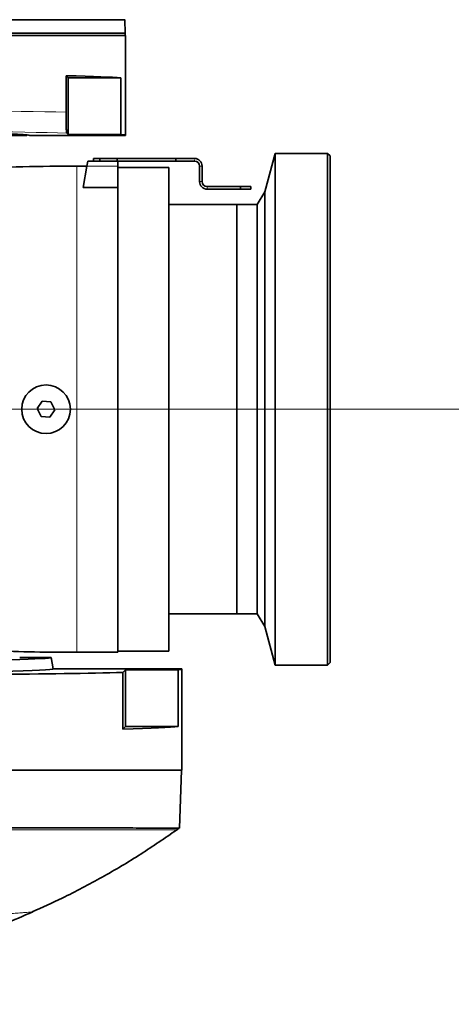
# Model space of a CAD drawing. Header units: millimetres. Extents: x 0 to 14900, y 0 to 10500.
# Tile 54 of 59: x 12891 to 13060, y 5514 to 5899. Entities that reach past the tile are written whole.
import ezdxf

# ---------------------------------------------------------------- set-up
doc = ezdxf.new("R2010")
doc.units = ezdxf.units.MM
doc.header["$LTSCALE"] = 25
doc.styles.add('SLDTEXTSTYLE0', font='TXT', dxfattribs={"width": 0.605})
doc.dimstyles.new('SLDDIMSTYLE1', dxfattribs={"dimtxt": 87.5, "dimasz": 87.5, "dimexe": 0, "dimexo": 0.0625, "dimgap": 21.875, "dimtad": 1, "dimdec": 4, "dimlfac": 25, "dimzin": 12, "dimdsep": 46, "dimtxsty": 'SLDTEXTSTYLE0', "dimsah": 1, "dimcen": 0.09, "dimadec": 1, "dimazin": 3, "dimtfac": 1, "dimtofl": 0, "dimtmove": 0, "dimatfit": 3, "dimfxl": 1, "dimfrac": 2, "dimtolj": 1, "dimtzin": 12, "dimarcsym": 0})
doc.dimstyles.new('SLDDIMSTYLE2', dxfattribs={"dimtxt": 87.5, "dimasz": 87.5, "dimexe": 0, "dimexo": 0.0625, "dimgap": 21.875, "dimtad": 1, "dimdec": 1, "dimrnd": 1e-09, "dimzin": 12, "dimdsep": 46, "dimtxsty": 'SLDTEXTSTYLE0', "dimsah": 1, "dimcen": 0, "dimadec": 0, "dimazin": 3, "dimtfac": 1, "dimtofl": 0, "dimtmove": 0, "dimatfit": 3, "dimfxl": 1, "dimfrac": 2, "dimtolj": 1, "dimtzin": 12, "dimarcsym": 0})

# ---------------------------------------------------------------- blocks, each defined once
blk = doc.blocks.new('_D_6')
at = {"color": 7, "linetype": 'Continuous', "lineweight": 0}
for p, q in [((7841.41, 6286.05), (7563.2, 6335.1)), ((12219.02, 5746.7), (14288.72, 5746.7))]:
    blk.add_line(p, q, dxfattribs=at)
at = {"color": 7, "linetype": 'Continuous', "lineweight": 18}
blk.add_arc((10900.22, 5746.7), 3351, 0, 170, dxfattribs=at)
for points in [[(7600.13, 6328.59), (7628.73, 6412.23), (7604.17, 6416.89)], [(14251.22, 5746.7), (14262.57, 5834.35), (14237.57, 5834.03)]]:
    blk.add_solid(points, dxfattribs=at)
at = {"color": 7, "linetype": 'Continuous', "lineweight": 18, "insert": (11078.26, 9208.14), "char_height": 87.5, "attachment_point": 1, "rotation": 355, "style": 'SLDTEXTSTYLE0'}
blk.add_mtext('170°', dxfattribs=at)
blk = doc.blocks.new('_D_7')
at = {"color": 7, "linetype": 'Continuous', "lineweight": 0}
for p, q in [((12219.02, 5746.7), (14288.59, 5746.7)), ((7841.41, 5207.35), (7563.33, 5158.31))]:
    blk.add_line(p, q, dxfattribs=at)
at = {"color": 7, "linetype": 'Continuous', "lineweight": 18}
blk.add_arc((10900.22, 5746.7), 3350.87, 190, 0, dxfattribs=at)
for points in [[(14251.09, 5746.7), (14237.45, 5659.37), (14262.44, 5659.04)], [(7600.26, 5164.82), (7604.29, 5076.53), (7628.86, 5081.19)]]:
    blk.add_solid(points, dxfattribs=at)
at = {"color": 7, "linetype": 'Continuous', "lineweight": 18, "insert": (11058.59, 2510.11), "char_height": 87.5, "attachment_point": 1, "rotation": 5, "style": 'SLDTEXTSTYLE0'}
blk.add_mtext('170°', dxfattribs=at)
blk = doc.blocks.new('_D_8')
at = {"color": 7, "linetype": 'Continuous', "lineweight": 0}
blk.add_line((12898.4, 8058.92), (10900.22, 5746.7), dxfattribs=at)
at = {"color": 7, "linetype": 'Continuous', "lineweight": 18}
blk.add_solid([(12898.4, 8058.92), (12831.73, 8000.89), (12850.65, 7984.55)], dxfattribs=at)
at = {"color": 7, "linetype": 'Continuous', "lineweight": 18, "insert": (11697.28, 6841.43), "char_height": 87.5, "attachment_point": 1, "rotation": 49.167, "style": 'SLDTEXTSTYLE0'}
blk.add_mtext('R3056', dxfattribs=at)

msp = doc.modelspace()

# ---------------------------------------------------------------- linework, layer by layer
at = {"color": 7, "linetype": 'Continuous', "lineweight": 35}
for p, q in [((12932.6833181, 5893.6968502), (12932.5009972, 5898.9178376)), ((12822.7182389, 5893.6968502), (12932.6833181, 5893.6968502)), ((12932.7182389, 5892.6968502), (12822.7182389, 5892.6968502)), ((12932.6133913, 5892.6968502), (12932.6833181, 5893.6968502)), ((12932.7182389, 5853.6968502), (12932.7182389, 5892.6968502)), ((12909.5383453, 5877.0267437), (12909.5383453, 5862.7913186)), ((12909.5383453, 5877.0267437), (12910.3682389, 5876.1968502)), ((12910.3682389, 5876.1968502), (12910.3682389, 5854.0459515)), ((12910.3682389, 5876.1968502), (12930.8847772, 5876.1968502)), ((12930.8847772, 5854.0459515), (12930.8847772, 5876.1968502)), ((12731.2182389, 5853.6968502), (12894.2182389, 5853.6968502)), ((12894.2182389, 5853.6968502), (12894.4182893, 5853.8969006)), ((12895.2182389, 5853.6968502), (12932.7182389, 5853.6968502)), ((12910.3682389, 5854.0459515), (12909.7874912, 5854.6266992)), ((12930.8847772, 5854.0459515), (12910.3682389, 5854.0459515)), ((12991.2182418, 5846.6968502), (12987.1800566, 5831.6261377)), ((13011.7182418, 5846.6968502), (12991.2182418, 5846.6968502)), ((12991.2182418, 5846.6968502), (12991.2182418, 5646.6968502)), ((13012.7182418, 5845.6968502), (13011.7182418, 5846.6968502)), ((13011.7182418, 5646.6968502), (13011.7182418, 5846.6968502)), ((13012.7182418, 5845.6968502), (13012.7182418, 5647.6968502)), ((12917.7182418, 5841.6968502), (12913.7182418, 5841.6968502)), ((12917.7182418, 5841.6968502), (12916.2436293, 5833.3339068)), ((12918.0708958, 5843.6968502), (12917.7182418, 5841.6968502)), ((12918.0708958, 5843.6968502), (12929.7182418, 5843.6968502)), ((12920.2182418, 5843.6968502), (12920.2182418, 5844.6968502)), ((12920.2182418, 5844.6968502), (12922.7182418, 5844.6968502)), ((12922.7182418, 5844.6968502), (12922.7182418, 5843.6968502)), ((12922.7182418, 5844.6968502), (12929.5365729, 5844.6968502)), ((12929.5365729, 5843.6968502), (12929.5365729, 5844.6968502)), ((12929.5365729, 5844.6968502), (12952.4182418, 5844.6968502)), ((12929.7182418, 5843.6968502), (12929.7182418, 5841.6968502)), ((12929.7182418, 5843.6968502), (12952.4182418, 5843.6968502)), ((12929.7182418, 5833.3339068), (12929.7182418, 5841.6968502)), ((12952.4182418, 5843.6968502), (12952.4182418, 5844.6968502)), ((12952.4182418, 5844.6968502), (12959.7182418, 5844.6968502)), ((12952.4182418, 5843.6968502), (12959.7182418, 5843.6968502)), ((12961.7182418, 5841.6968502), (12961.7182418, 5835.6968502)), ((12962.7182418, 5841.6968502), (12962.7182418, 5835.6968502)), ((12949.7182418, 5841.1968502), (12929.7182418, 5841.1968502)), ((12949.7182418, 5841.1968502), (12949.7182418, 5652.1968502)), ((12977.7182418, 5833.6968502), (12964.7182418, 5833.6968502)), ((12977.7182418, 5832.6968502), (12977.7182418, 5833.6968502)), ((12977.7182418, 5833.6968502), (12981.7182418, 5833.6968502)), ((12981.7182418, 5833.6968502), (12981.7182418, 5832.6968502)), ((12929.7182418, 5833.3339068), (12916.2436293, 5833.3339068)), ((12929.7182418, 5833.3339068), (12929.7182418, 5651.6968502)), ((12977.7182418, 5832.6968502), (12964.7182418, 5832.6968502)), ((12981.7182418, 5832.6968502), (12977.7182418, 5832.6968502)), ((12987.1800566, 5831.6261377), (12984.2182418, 5826.6968502)), ((12987.1800566, 5831.6261377), (12987.1800566, 5661.7675626)), ((12976.2182418, 5826.6968502), (12949.7182418, 5826.6968502)), ((12977.2233996, 5826.6968502), (12976.2182418, 5826.6968502)), ((12976.2182418, 5826.6968502), (12976.2182418, 5666.6968502)), ((12976.2182418, 5746.6968502), (12976.2182418, 5826.6968502)), ((12980.7233996, 5826.6968502), (12980.217416, 5826.6968502)), ((12984.2182418, 5826.6968502), (12983.717416, 5826.6968502)), ((12984.2182418, 5826.6968502), (12984.2182418, 5666.6968502)), ((12900.1846596, 5749.8029934), (12898.2614518, 5746.9218006)), ((12903.6414496, 5749.5780429), (12900.1846596, 5749.8029934)), ((12905.1750319, 5746.4718997), (12903.6414496, 5749.5780429)), ((12898.2614518, 5746.9218006), (12899.795034, 5743.8156574)), ((12898.5724951, 5746.2918083), (12898.5724951, 5747.3877802)), ((12903.2518241, 5743.590707), (12905.1750319, 5746.4718997)), ((12976.2182418, 5666.6968502), (12976.2182418, 5746.6968502)), ((12899.795034, 5743.8156574), (12903.2518241, 5743.590707)), ((12949.7182418, 5666.6968502), (12976.2182418, 5666.6968502)), ((12976.2182418, 5666.6968502), (12984.2182418, 5666.6968502)), ((12984.2182418, 5666.6968502), (12987.1800566, 5661.7675626)), ((12987.1800566, 5661.7675626), (12991.2182418, 5646.6968502)), ((12903.7182389, 5649.6968502), (12891.4240103, 5649.6968502)), ((12904.5117103, 5645.1968502), (12903.7182389, 5649.6968502)), ((12913.7182418, 5651.6968502), (12929.7182418, 5651.6968502)), ((12929.7182418, 5652.1968502), (12949.7182418, 5652.1968502)), ((12954.7182389, 5645.1968502), (12904.5117103, 5645.1968502)), ((12954.7182389, 5605.6968502), (12954.7182389, 5645.1968502)), ((12991.2182418, 5646.6968502), (13011.7182418, 5646.6968502)), ((13011.7182418, 5646.6968502), (13012.7182418, 5647.6968502)), ((12932.7182389, 5644.8477489), (12931.7148478, 5643.8443578)), ((12931.7148478, 5621.6934591), (12931.7148478, 5643.8443578)), ((12953.3027331, 5644.8477489), (12932.7182389, 5644.8477489)), ((12932.7182389, 5622.6968502), (12932.7182389, 5644.8477489)), ((12953.3027331, 5644.8477489), (12953.3027331, 5622.6968502)), ((12932.7182389, 5622.6968502), (12931.7148478, 5621.6934591)), ((12953.3027331, 5622.6968502), (12932.7182389, 5622.6968502)), ((12954.7182389, 5605.6968502), (12812.7182389, 5605.6968502)), ((12953.8218663, 5583.0280959), (12954.6134766, 5605.6968502))]:
    msp.add_line(p, q, dxfattribs=at)
at = {"color": 8, "linetype": 'Continuous', "lineweight": 18}
for p, q in [((12913.7182418, 5651.6968502), (12913.7182418, 5841.6968502)), ((12917.7182418, 5841.6968502), (12929.7182418, 5841.6968502)), ((12959.7182418, 5843.6968502), (12959.7182418, 5844.1968502)), ((12961.7182418, 5841.6968502), (12962.7182418, 5841.6968502)), ((12962.7182418, 5835.6968502), (12961.7182418, 5835.6968502)), ((12964.7182418, 5833.6968502), (12964.7182418, 5832.6968502))]:
    msp.add_line(p, q, dxfattribs=at)
at = {"color": 7, "linetype": 'Continuous', "lineweight": 35}
msp.add_circle((12901.7182418, 5746.6968502), 9.5, dxfattribs=at)
at = {"color": 7, "linetype": 'Continuous', "lineweight": 18}
msp.add_arc((10900.2182389, 5746.6968502), 3056, 190, 170, dxfattribs=at)
at = {"color": 7, "linetype": 'Continuous', "lineweight": 35}
for centre, radius, start, end in [((12913.7182418, 4941.6968502), 900, 90, 92.6841153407), ((12959.7182418, 5841.6968502), 3, 0.000000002, 90), ((12959.7182418, 5841.6968502), 2, 0.000000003, 90), ((12964.7182418, 5835.6968502), 3, 180, 270), ((12964.7182418, 5835.6968502), 2, 180, 270), ((12913.7182418, 6551.6968502), 900, 267.8980222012, 270)]:
    msp.add_arc(centre, radius, start, end, dxfattribs=at)
for centre, major_axis, ratio, start_param, end_param in [((12822.7182389, 5875.8477489), (110, 0), 0.0174550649, 0.182835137, 0.6611710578), ((12812.7182389, 5853.6968502), (82.5, 0), 0.0174550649, 0, 0.7676187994), ((12822.7182389, 5853.6968502), (110, 0), 0.0174550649, 0, 0.182835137), ((12812.7182389, 5649.6919613), (91.000431, 0), 0.0174551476, 3.8843112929, 6.2862631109), ((12812.7182389, 5645.1919187), (91.7939062, 0), 0.0174551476, 4.9233415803, 6.2862631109), ((12812.7182389, 5645.1968502), (142, 0), 0.0174550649, 6.141870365, 6.2831853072), ((12812.7182389, 5645.1968502), (142, 0), 0.0174550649, 4.7123889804, 5.7060044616), ((12812.7182389, 5623.0459515), (142, 0), 0.0174550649, 5.7060044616, 6.141870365)]:
    msp.add_ellipse(centre, major_axis=major_axis, ratio=ratio, start_param=start_param, end_param=end_param, dxfattribs=at)
at = {"color": 8, "linetype": 'Continuous', "lineweight": 18}
for centre, major_axis, ratio, start_param in [((12822.7182389, 5861.6980688), (110, 0), 0.0161856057, 0.6611710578), ((12822.7182389, 5853.6992872), (102, 0), 0.0174550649, 0.5479003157)]:
    msp.add_ellipse(centre, major_axis=major_axis, ratio=ratio, start_param=start_param, end_param=1.5707963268, dxfattribs=at)
at = {"color": 7, "linetype": 'Continuous', "lineweight": 35}
for points, knots in [([(12932.4111964, 5898.9147017), (12932.4351972, 5898.914755), (12932.5275156, 5898.9149599), (12931.8717463, 5898.9137846), (12930.4581826, 5898.9159175), (12928.2470899, 5898.9126585), (12925.2751046, 5898.9139217), (12921.5686587, 5898.9120504), (12917.1681606, 5898.9101973), (12912.1308154, 5898.9110174), (12906.4037077, 5898.9067982), (12900.0901252, 5898.9076553), (12893.2447275, 5898.9044578), (12885.9396051, 5898.902849), (12878.1047029, 5898.9019335), (12869.885227, 5898.8986217), (12861.3565635, 5898.8984673), (12852.6051701, 5898.8951566), (12843.5493367, 5898.8944409), (12833.5667768, 5898.891818), (12826.5711043, 5898.890606), (12822.7182389, 5898.8899385)], [0, 0, 0, 0, 0.0192032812, 0.0738648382, 0.1268590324, 0.1802246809, 0.2339820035, 0.2886455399, 0.3416289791, 0.3950079, 0.4487664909, 0.5034314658, 0.5563641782, 0.6096670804, 0.6635433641, 0.7182049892, 0.7711992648, 0.8245650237, 0.878322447, 0.9329861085, 1, 1, 1, 1]), ([(12909.5383453, 5862.7913186), (12909.5397419, 5862.1391052), (12909.5425253, 5860.8392649), (12909.5650708, 5858.8788766), (12909.5985073, 5857.3017691), (12909.6397492, 5856.1252236), (12909.6840882, 5855.3079958), (12909.7335935, 5854.7663462), (12909.7695196, 5854.6732629), (12909.7874912, 5854.6266992)], [0, 0, 0, 0, 0.1085608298, 0.2163582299, 0.3822981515, 0.5188125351, 0.6556252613, 0.8277312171, 1, 1, 1, 1]), ([(12980.217416, 5826.6968349), (12980.2176654, 5826.6968395), (12980.2205482, 5826.6968929), (12980.2037001, 5826.6965791), (12980.1671688, 5826.6959167), (12980.1160156, 5826.6950102), (12980.0451793, 5826.6938061), (12979.9561983, 5826.6924033), (12979.8554394, 5826.6909043), (12979.7380632, 5826.6893247), (12979.6070457, 5826.6878005), (12979.4673242, 5826.6863517), (12979.316119, 5826.685081), (12979.1571791, 5826.6840976), (12978.9938241, 5826.6833328), (12978.8254089, 5826.682931), (12978.6562032, 5826.6829266), (12978.5292451, 5826.6831246), (12978.4040166, 5826.683516), (12978.2814969, 5826.6840858), (12978.1607668, 5826.6848292), (12978.0443767, 5826.6857182), (12977.9332644, 5826.6867236), (12977.8282387, 5826.6878136), (12977.7284342, 5826.6889761), (12977.605789, 5826.6905518), (12977.4985724, 5826.6921126), (12977.4092878, 5826.6935238), (12977.3328188, 5826.6947922), (12977.2754304, 5826.6958054), (12977.2397776, 5826.6964524), (12977.2203334, 5826.6968112), (12977.2223643, 5826.6967737), (12977.2233996, 5826.6967547)], [0, 0, 0, 0, 0.0049961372, 0.0577425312, 0.0844198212, 0.1115504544, 0.1643023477, 0.1909805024, 0.2181086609, 0.2710462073, 0.2978172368, 0.3250382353, 0.3782508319, 0.405161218, 0.4325246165, 0.4859144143, 0.513012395, 0.5405036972, 0.5671833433, 0.5940497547, 0.6212057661, 0.6487588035, 0.6754067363, 0.7022420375, 0.7293682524, 0.7568935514, 0.8101772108, 0.8371347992, 0.8645521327, 0.9175591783, 0.9443706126, 0.9716420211, 1, 1, 1, 1]), ([(12983.717416, 5826.6968349), (12983.7176654, 5826.6968395), (12983.7205482, 5826.6968929), (12983.7037001, 5826.6965791), (12983.6671688, 5826.6959167), (12983.6160156, 5826.6950102), (12983.5451793, 5826.6938061), (12983.4561983, 5826.6924033), (12983.3554394, 5826.6909043), (12983.2380632, 5826.6893247), (12983.1070457, 5826.6878005), (12982.9673242, 5826.6863517), (12982.816119, 5826.685081), (12982.6571791, 5826.6840976), (12982.4938239, 5826.6833328), (12982.3254104, 5826.682931), (12982.1562005, 5826.6829266), (12982.0058243, 5826.6831611), (12981.8315875, 5826.6837827), (12981.6704742, 5826.6847481), (12981.5376967, 5826.6857787), (12981.4332624, 5826.6867236), (12981.3282393, 5826.6878136), (12981.2284341, 5826.6889761), (12981.1057891, 5826.6905518), (12980.9985724, 5826.6921126), (12980.9092878, 5826.6935238), (12980.8328188, 5826.6947922), (12980.7754304, 5826.6958054), (12980.7397776, 5826.6964524), (12980.7203334, 5826.6968112), (12980.7223643, 5826.6967737), (12980.7233996, 5826.6967547)], [0, 0, 0, 0, 0.0049963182, 0.0577446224, 0.0844228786, 0.1115544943, 0.1643082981, 0.190987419, 0.2181165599, 0.2710560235, 0.2978280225, 0.3250500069, 0.3782645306, 0.4051758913, 0.4325402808, 0.4859320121, 0.5130309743, 0.5405232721, 0.5822048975, 0.6260692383, 0.648746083, 0.6753949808, 0.7022312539, 0.7293584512, 0.7568847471, 0.8101703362, 0.8371289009, 0.8645472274, 0.9175561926, 0.9443685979, 0.9716409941, 1, 1, 1, 1]), ([(12812.7182389, 5583.0864659), (12816.0831733, 5583.0832566), (12822.8127406, 5583.0768383), (12832.8720848, 5583.0001121), (12842.8284049, 5583.037791), (12852.6468831, 5583.071242), (12862.2430822, 5583.0540854), (12871.6007215, 5583.0424471), (12880.6401325, 5583.0455769), (12889.3454822, 5583.0513415), (12897.6422892, 5583.0499725), (12905.5161154, 5583.0445421), (12912.8998596, 5583.0401941), (12919.7807534, 5583.0401648), (12926.1000162, 5583.0417847), (12931.8464271, 5583.0377176), (12936.9710658, 5583.0320305), (12941.4651109, 5583.0317369), (12945.2904492, 5583.0309097), (12948.4388379, 5583.0297349), (12950.8893886, 5583.0303646), (12952.6157257, 5583.0315861), (12953.6521794, 5583.0308398), (12953.7466149, 5583.0297002), (12953.7914037, 5583.0291596)], [0, 0, 0, 0, 0.04554452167, 0.09108496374, 0.13686093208, 0.18240133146, 0.22817778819, 0.27371811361, 0.31949328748, 0.36503363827, 0.41080912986, 0.45634948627, 0.50212489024, 0.54766523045, 0.59344058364, 0.63898094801, 0.68475640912, 0.73029675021, 0.77607211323, 0.82161246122, 0.86738783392, 0.9129281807, 0.9587035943, 1, 1, 1, 1]), ([(12896.2945229, 5550.2754256), (12900.2273648, 5552.0230851), (12909.5224338, 5556.1535882), (12923.6893032, 5563.705163), (12938.6656187, 5572.5481189), (12948.138852, 5579.1005191), (12952.7806979, 5582.3111686)], [0, 0, 0, 0, 0.1984235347, 0.468963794, 0.739794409, 1, 1, 1, 1]), ([(12952.7963993, 5582.2988547), (12952.9773826, 5582.4277196), (12953.33935, 5582.6854499), (12953.7013184, 5582.9431789), (12953.8823029, 5583.0720436)], [0, 0, 0, 0, 0.4999991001, 1, 1, 1, 1]), ([(12881.7228222, 5544.2247733), (12882.9083285, 5544.6633053), (12887.9166799, 5546.5159504), (12892.8120831, 5548.6530818), (12896.5487154, 5550.2843415)], [0, 0, 0, 0, 0.2367059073, 1, 1, 1, 1])]:
    msp.add_open_spline(points, degree=3, knots=knots, dxfattribs=at)
at = {"color": 8, "linetype": 'Continuous', "lineweight": 18}
for points, knots in [([(12812.7182389, 5582.3401454), (12816.4007956, 5582.3316376), (12823.7468655, 5582.314666), (12834.6922525, 5582.2608397), (12845.5080132, 5582.3095449), (12856.1256443, 5582.3287602), (12867.310925, 5582.3021364), (12878.9019956, 5582.3074962), (12890.7027025, 5582.3152002), (12901.759717, 5582.3111129), (12911.9482436, 5582.304798), (12921.1833474, 5582.3075767), (12929.3836829, 5582.3069109), (12936.46057, 5582.3011506), (12942.3322533, 5582.3002999), (12946.9825698, 5582.2986908), (12950.3217464, 5582.3004211), (12952.4096917, 5582.2996837), (12952.6632169, 5582.2991327), (12952.7889997, 5582.2988593)], [0, 0, 0, 0, 0.0502129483, 0.1001662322, 0.1501793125, 0.20046862, 0.2504843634, 0.3126772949, 0.3750755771, 0.4378773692, 0.5001642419, 0.5623959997, 0.6251378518, 0.6876391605, 0.7498217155, 0.8122848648, 0.8752027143, 0.9380836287, 1, 1, 1, 1]), ([(12777.1510577, 5541.6155251), (12778.8199569, 5541.7356708), (12785.1776873, 5542.1933704), (12794.8240947, 5542.8878253), (12805.3890382, 5543.6484065), (12813.5110332, 5544.2331173), (12820.7012589, 5544.7507491), (12827.3192516, 5545.2271852), (12833.6685574, 5545.6842783), (12839.7135686, 5546.1194649), (12845.7097979, 5546.5511396), (12851.4831018, 5546.9667657), (12856.9900081, 5547.3632136), (12862.210904, 5547.7390713), (12867.4079348, 5548.1132109), (12872.2998125, 5548.4653823), (12876.8244715, 5548.7911172), (12880.8346928, 5549.0798171), (12884.4794103, 5549.3422041), (12887.6549527, 5549.5708147), (12890.3504546, 5549.7648667), (12892.5575339, 5549.9237566), (12894.2996729, 5550.049175), (12895.5138272, 5550.1365832), (12896.2351359, 5550.1885109), (12896.2999664, 5550.1931782), (12896.3310482, 5550.1954158)], [0, 0, 0, 0, 0.0317285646, 0.1208710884, 0.1833112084, 0.2324182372, 0.2749930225, 0.3179669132, 0.355851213, 0.3939951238, 0.4325453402, 0.4716512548, 0.5084880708, 0.5455681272, 0.5833022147, 0.6253986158, 0.6630517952, 0.7009709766, 0.7393064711, 0.7782192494, 0.8154147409, 0.852873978, 0.8907454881, 0.9291818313, 0.9660475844, 1, 1, 1, 1])]:
    msp.add_open_spline(points, degree=3, knots=knots, dxfattribs=at)

# ---------------------------------------------------------------- dimensions: what is measured, and where the dimension line sits
at = {"color": 7, "linetype": 'Continuous', "lineweight": 18}
for base, line1, line2, picture, middle in [((11192.2769199, 9084.9428489), ((12169.0171131, 5746.6968502), (9631.4193648, 5746.6968502)), ((9808.0664408, 5939.2726792), (7890.6457457, 6277.3656811)), '_D_6', (11192.2769199, 9084.9428489)), ((11192.2656691, 2408.5794481), ((9808.0664408, 5554.1210211), (7890.6457457, 5216.0280192)), ((9631.4193648, 5746.6968502), (12169.0171131, 5746.6968502)), '_D_7', (11192.2656691, 2408.5794481))]:
    dim = msp.add_angular_dim_2l(base=base, line1=line1, line2=line2, dimstyle='SLDDIMSTYLE1', dxfattribs=at)
    dim.commit()
    dim.dimension.update_dxf_attribs({"geometry": picture, "text_midpoint": middle, "dimtype": 162})
dim = msp.add_radius_dim(center=(10900.2182389, 5746.6968502), mpoint=(12898.4034472, 8058.9234552), dimstyle='SLDDIMSTYLE2', dxfattribs=at)
dim.commit()
dim.dimension.update_dxf_attribs({"geometry": '_D_8', "text_midpoint": (11899.3110931, 6902.8104027), "dimtype": 164})

doc.saveas('drawing.dxf')
